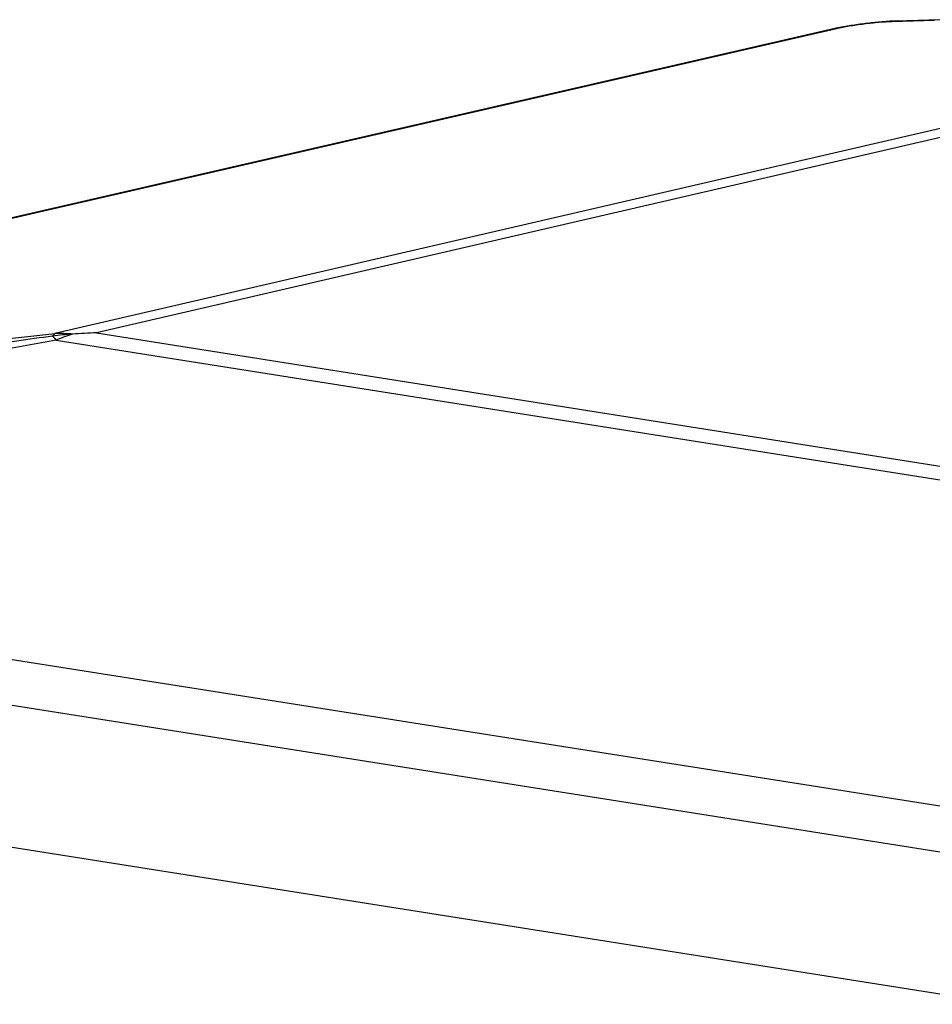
# Model space of a CAD drawing. Header units: millimetres. Extents: x 0 to 420, y 0 to 297.
# Tile 23 of 69: x 183.53 to 190.49, y 62.57 to 70.08. Entities that reach past the tile are written whole.
import ezdxf

# ---------------------------------------------------------------- set-up
doc = ezdxf.new("R2010")
doc.units = ezdxf.units.MM
doc.header["$LTSCALE"] = 23.1
doc.layers.add('COMPONENTS', color=7, linetype='CONTINUOUS')

msp = doc.modelspace()

# ---------------------------------------------------------------- linework, layer by layer
at = {"layer": 'COMPONENTS', "color": 7, "linetype": 'CONTINUOUS'}
for p, q in [((189.76757, 70.01347), (189.75303, 70.01055)), ((190.54578, 70.07629), (190.20995, 70.06612)), ((189.71205, 70.00167), (176.62829, 66.98877)), ((191.03591, 62.57247), (175.96618, 64.95335))]:
    msp.add_line(p, q, dxfattribs=at)
at = {"layer": 'COMPONENTS', "color": 9, "linetype": 'CONTINUOUS'}
for p, q in [((190.50336, 70.07077), (190.17914, 70.06099)), ((189.75704, 70.00742), (176.67877, 66.9958)), ((191.92416, 69.56531), (183.80336, 67.68385)), ((192.06491, 69.53007), (184.12068, 67.68951)), ((184.12068, 67.68951), (192.68609, 66.33626)), ((183.81311, 67.63375), (177.30738, 66.46921)), ((177.45883, 66.98551), (183.80336, 67.68385)), ((183.81311, 67.63375), (192.56889, 66.25042)), ((177.02798, 66.22013), (190.99132, 64.01405)), ((176.79703, 65.90772), (190.76035, 63.70164))]:
    msp.add_line(p, q, dxfattribs=at)
at = {"layer": 'COMPONENTS', "color": 7, "linetype": 'CONTINUOUS'}
for points in [[(190.17994, 70.06476), (190.16508, 70.06392), (190.15033, 70.063), (190.13563, 70.06198), (190.121, 70.06089), (190.10647, 70.05972), (190.09201, 70.05849), (190.07763, 70.05719), (190.06335, 70.05583), (190.04912, 70.05442), (190.03496, 70.05294), (190.0209, 70.05142), (190.00686, 70.04984), (189.99287, 70.04821), (189.97894, 70.04653), (189.96502, 70.0448), (189.95112, 70.04301), (189.93725, 70.04116), (189.92334, 70.03926), (189.90943, 70.03729), (189.89551, 70.03527), (189.88152, 70.03317), (189.86749, 70.031), (189.85342, 70.02876), (189.83927, 70.02644), (189.82504, 70.02404), (189.81078, 70.02154), (189.79643, 70.01895), (189.78202, 70.01626), (189.76757, 70.01347)], [(190.20995, 70.06612), (190.19491, 70.0655), (190.17994, 70.06476)], [(189.75303, 70.01055), (189.73838, 70.0075), (189.72368, 70.0043), (189.71203, 70.00166)]]:
    msp.add_lwpolyline(points, dxfattribs=at)
at = {"layer": 'COMPONENTS', "color": 9, "linetype": 'CONTINUOUS'}
for centre, radius, start, end in [((190.22828, 69.84915), 0.21747, 91.770758, 103.05967), ((189.76366, 69.77685), 0.23066, 91.642335, 102.926987), ((183.83931, 66.4705), 1.21388, 85.369729, 91.696872), ((184.31285, 66.49234), 1.24602, 107.541849, 113.645232)]:
    msp.add_arc(centre, radius, start, end, dxfattribs=at)
at = {"layer": 'COMPONENTS', "color": 7, "linetype": 'CONTINUOUS'}
for centre, radius, start, end in [((184.25583, 63.11028), 4.58123, 91.690517, 93.987062), ((194.67782, -11.67106), 80.08004, 97.8179008, 98.2118513), ((184.09674, 65.39355), 2.29242, 93.98822, 97.817574)]:
    msp.add_arc(centre, radius, start, end, dxfattribs=at)
at = {"layer": 'COMPONENTS', "color": 9, "linetype": 'CONTINUOUS'}
for points, knots in [([(190.17914, 70.06099), (190.14627, 70.05999), (190.0751, 70.05517), (189.96611, 70.04342), (189.85813, 70.02771), (189.7886, 70.01469), (189.75704, 70.00742)], [0, 0, 0, 0, 0.2315892, 0.5021334, 0.7719333, 1, 1, 1, 1]), ([(183.80336, 67.68385), (183.80175, 67.68254), (183.79505, 67.6767), (183.78911, 67.67003), (183.78493, 67.66466)], [0, 0, 0, 0, 0.2337576, 1, 1, 1, 1]), ([(183.78493, 67.66466), (183.78728, 67.66235), (183.79708, 67.65243), (183.80631, 67.64196), (183.81311, 67.63375)], [0, 0, 0, 0, 0.2364287, 1, 1, 1, 1])]:
    msp.add_open_spline(points, degree=3, knots=knots, dxfattribs=at)

doc.saveas('drawing.dxf')
